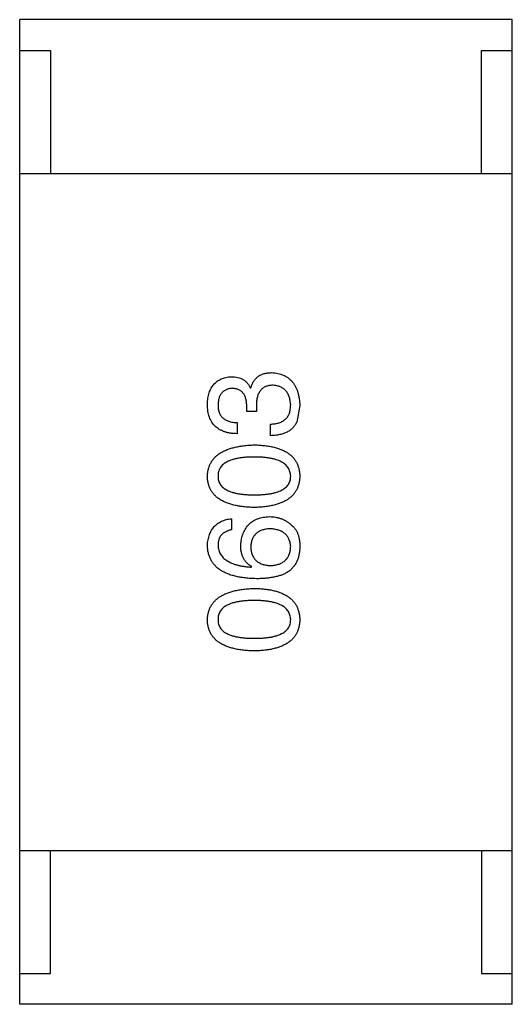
# Model space of a CAD drawing. Header units: inches. Extents: x -36 to 490, y -51 to 98.
# Tile 7 of 153: x 347.92 to 348.72, y 0.669 to 2.269. Entities that reach past the tile are written whole.
import ezdxf

# ---------------------------------------------------------------- set-up
doc = ezdxf.new("R2010")
doc.units = ezdxf.units.IN
doc.header["$LTSCALE"] = 1.21
doc.header["$MEASUREMENT"] = 0
doc.layers.get('0').update_dxf_attribs({"linetype": 'CONTINUOUS'})

msp = doc.modelspace()

# ---------------------------------------------------------------- linework, layer by layer
at = {"color": 7, "linetype": 'Continuous'}
for p, q in [((347.9196, 0.669), (347.9196, 2.269)), ((348.7196, 2.269), (347.9196, 2.269)), ((348.7196, 0.669), (348.7196, 2.269)), ((347.9196, 2.219), (347.9696, 2.219)), ((347.9696, 2.219), (347.9696, 2.019)), ((348.6696, 2.019), (348.6696, 2.219)), ((348.6696, 2.219), (348.7196, 2.219)), ((347.9196, 2.019), (348.7196, 2.019)), ((348.2941, 1.6708), (348.2949, 1.6708)), ((348.2884, 1.6322), (348.2884, 1.6421)), ((348.304, 1.6322), (348.2884, 1.6322)), ((348.304, 1.6413), (348.304, 1.6322)), ((348.3745, 1.6421), (348.3695, 1.615)), ((348.2728, 1.6142), (348.2728, 1.5962)), ((348.3269, 1.5929), (348.3269, 1.6118)), ((348.2638, 1.4581), (348.2638, 1.4401)), ((348.2958, 1.3794), (348.2966, 1.3802)), ((347.9196, 0.919), (348.7196, 0.919)), ((347.9696, 0.719), (347.9696, 0.919)), ((348.6696, 0.919), (348.6696, 0.719)), ((347.9196, 0.719), (347.9696, 0.719)), ((348.6696, 0.719), (348.7196, 0.719)), ((348.7196, 0.669), (347.9196, 0.669))]:
    msp.add_line(p, q, dxfattribs=at)
for points, knots in [([(348.2245, 1.6437), (348.2245, 1.6454), (348.2247, 1.6488), (348.2254, 1.6537), (348.2262, 1.6582), (348.2274, 1.6625), (348.2288, 1.6664), (348.2306, 1.67), (348.2325, 1.6733), (348.2348, 1.6763), (348.2374, 1.679), (348.2402, 1.6814), (348.2434, 1.6834), (348.2467, 1.6852), (348.2504, 1.6865), (348.2544, 1.6876), (348.2586, 1.6884), (348.2615, 1.6887), (348.263, 1.6888)], [0, 0, 0, 0, 0.077845, 0.151584, 0.221397, 0.287366, 0.350104, 0.410398, 0.467998, 0.524388, 0.579979, 0.635152, 0.690917, 0.747936, 0.806661, 0.867861, 0.932479, 1, 1, 1, 1]), ([(348.263, 1.6888), (348.2648, 1.6888), (348.2684, 1.6887), (348.2735, 1.6878), (348.2781, 1.6864), (348.2823, 1.6844), (348.286, 1.6819), (348.2892, 1.6787), (348.292, 1.675), (348.2934, 1.6722), (348.2941, 1.6708)], [0, 0, 0, 0, 0.143686, 0.277942, 0.40333, 0.521785, 0.638573, 0.755208, 0.874773, 1, 1, 1, 1]), ([(348.2949, 1.6708), (348.2953, 1.6718), (348.2959, 1.6737), (348.297, 1.6765), (348.2983, 1.6791), (348.2997, 1.6815), (348.3014, 1.6837), (348.3031, 1.6858), (348.305, 1.6876), (348.307, 1.6893), (348.3092, 1.6907), (348.3115, 1.692), (348.314, 1.693), (348.3166, 1.6938), (348.3194, 1.6946), (348.3223, 1.695), (348.3254, 1.6953), (348.3275, 1.6954), (348.3285, 1.6954)], [0, 0, 0, 0, 0.069445, 0.136039, 0.200011, 0.261745, 0.322328, 0.381403, 0.438864, 0.496655, 0.554398, 0.612391, 0.672266, 0.733005, 0.79604, 0.861293, 0.928785, 1, 1, 1, 1]), ([(348.3285, 1.6954), (348.3303, 1.6952), (348.3338, 1.695), (348.3389, 1.6941), (348.3436, 1.6928), (348.348, 1.6912), (348.3521, 1.6892), (348.3558, 1.6868), (348.3592, 1.684), (348.3622, 1.6809), (348.365, 1.6773), (348.3673, 1.6734), (348.3694, 1.6691), (348.371, 1.6644), (348.3724, 1.6594), (348.3735, 1.6539), (348.3742, 1.6481), (348.3744, 1.6441), (348.3745, 1.6421)], [0, 0, 0, 0, 0.068236, 0.132937, 0.194125, 0.253174, 0.310181, 0.365986, 0.421096, 0.476216, 0.532352, 0.590232, 0.649824, 0.71274, 0.778406, 0.848058, 0.921922, 1, 1, 1, 1]), ([(348.2646, 1.67), (348.2637, 1.6699), (348.262, 1.6697), (348.2595, 1.6692), (348.2571, 1.6685), (348.2549, 1.6677), (348.2528, 1.6667), (348.251, 1.6654), (348.2493, 1.664), (348.2478, 1.6624), (348.2464, 1.6606), (348.2452, 1.6586), (348.2442, 1.6565), (348.2433, 1.6541), (348.2427, 1.6516), (348.2422, 1.6488), (348.2418, 1.6459), (348.2417, 1.6439), (348.2417, 1.6429)], [0, 0, 0, 0, 0.067655, 0.132224, 0.194132, 0.253145, 0.309858, 0.366002, 0.421361, 0.47702, 0.532632, 0.590536, 0.65067, 0.713258, 0.779588, 0.848803, 0.921949, 1, 1, 1, 1]), ([(348.2884, 1.6421), (348.2883, 1.6432), (348.2882, 1.6453), (348.2879, 1.6484), (348.2873, 1.6513), (348.2866, 1.6539), (348.2858, 1.6564), (348.2847, 1.6587), (348.2835, 1.6607), (348.2821, 1.6626), (348.2805, 1.6643), (348.2787, 1.6657), (348.2768, 1.6669), (348.2747, 1.668), (348.2724, 1.6688), (348.27, 1.6694), (348.2674, 1.6698), (348.2655, 1.6699), (348.2646, 1.67)], [0, 0, 0, 0, 0.079415, 0.154091, 0.22508, 0.29186, 0.355026, 0.415127, 0.472418, 0.528511, 0.583551, 0.638361, 0.693547, 0.750023, 0.807857, 0.868401, 0.932259, 1, 1, 1, 1]), ([(348.331, 1.6749), (348.3299, 1.6749), (348.3278, 1.6748), (348.3247, 1.6744), (348.3218, 1.6737), (348.3192, 1.6728), (348.3167, 1.6717), (348.3145, 1.6702), (348.3125, 1.6685), (348.3107, 1.6665), (348.3091, 1.6642), (348.3077, 1.6617), (348.3065, 1.659), (348.3056, 1.6559), (348.3048, 1.6526), (348.3044, 1.6491), (348.304, 1.6452), (348.304, 1.6426), (348.304, 1.6413)], [0, 0, 0, 0, 0.066518, 0.129194, 0.188613, 0.245254, 0.300032, 0.353805, 0.407079, 0.461108, 0.516272, 0.574141, 0.634837, 0.699275, 0.767504, 0.840272, 0.917505, 1, 1, 1, 1]), ([(348.3597, 1.6429), (348.3596, 1.6441), (348.3594, 1.6465), (348.3589, 1.65), (348.3582, 1.6532), (348.3574, 1.6562), (348.3563, 1.659), (348.355, 1.6616), (348.3535, 1.664), (348.3518, 1.6661), (348.3498, 1.668), (348.3478, 1.6697), (348.3454, 1.6711), (348.3429, 1.6723), (348.3402, 1.6733), (348.3373, 1.6741), (348.3342, 1.6746), (348.3321, 1.6748), (348.331, 1.6749)], [0, 0, 0, 0, 0.076694, 0.149502, 0.218019, 0.283183, 0.345589, 0.405199, 0.462852, 0.519478, 0.575313, 0.630559, 0.687006, 0.744638, 0.804006, 0.866059, 0.931486, 1, 1, 1, 1]), ([(348.2728, 1.5962), (348.2709, 1.5962), (348.2672, 1.5964), (348.2617, 1.597), (348.2567, 1.598), (348.252, 1.5994), (348.2477, 1.6011), (348.2437, 1.6032), (348.2401, 1.6056), (348.2369, 1.6084), (348.234, 1.6116), (348.2316, 1.6151), (348.2294, 1.619), (348.2277, 1.6233), (348.2263, 1.6279), (348.2253, 1.6329), (348.2246, 1.6382), (348.2245, 1.6418), (348.2245, 1.6437)], [0, 0, 0, 0, 0.074804, 0.144899, 0.211458, 0.274554, 0.334363, 0.392059, 0.448123, 0.503024, 0.558154, 0.613471, 0.670844, 0.729926, 0.792003, 0.857405, 0.926768, 1, 1, 1, 1]), ([(348.2417, 1.6429), (348.2417, 1.6418), (348.2417, 1.6396), (348.2421, 1.6364), (348.2427, 1.6334), (348.2436, 1.6307), (348.2446, 1.6281), (348.246, 1.6258), (348.2476, 1.6237), (348.2494, 1.6218), (348.2515, 1.6201), (348.2539, 1.6186), (348.2564, 1.6173), (348.2592, 1.6163), (348.2623, 1.6154), (348.2656, 1.6148), (348.2691, 1.6144), (348.2716, 1.6143), (348.2728, 1.6142)], [0, 0, 0, 0, 0.069877, 0.136363, 0.198671, 0.257968, 0.315462, 0.370709, 0.425568, 0.479847, 0.535753, 0.592303, 0.651386, 0.713311, 0.778642, 0.84836, 0.921866, 1, 1, 1, 1]), ([(348.3269, 1.6118), (348.3282, 1.6118), (348.3308, 1.6119), (348.3345, 1.6124), (348.338, 1.613), (348.3412, 1.6139), (348.3442, 1.6151), (348.3469, 1.6165), (348.3493, 1.6181), (348.3515, 1.6199), (348.3535, 1.622), (348.3552, 1.6243), (348.3566, 1.6268), (348.3577, 1.6296), (348.3586, 1.6326), (348.3592, 1.6358), (348.3596, 1.6393), (348.3597, 1.6417), (348.3597, 1.6429)], [0, 0, 0, 0, 0.07723, 0.149593, 0.217944, 0.282232, 0.34411, 0.402297, 0.458791, 0.513966, 0.568538, 0.623291, 0.679957, 0.737243, 0.798142, 0.86118, 0.928728, 1, 1, 1, 1]), ([(348.3695, 1.615), (348.3691, 1.6142), (348.3683, 1.6124), (348.3667, 1.61), (348.3651, 1.6077), (348.3632, 1.6056), (348.3612, 1.6037), (348.359, 1.6019), (348.3565, 1.6003), (348.3539, 1.5988), (348.3512, 1.5975), (348.3483, 1.5963), (348.3451, 1.5954), (348.3418, 1.5946), (348.3383, 1.5939), (348.3347, 1.5934), (348.3309, 1.5931), (348.3282, 1.593), (348.3269, 1.5929)], [0, 0, 0, 0, 0.056906, 0.113264, 0.168825, 0.223843, 0.279195, 0.335267, 0.392098, 0.450414, 0.51054, 0.572219, 0.636652, 0.703156, 0.773102, 0.845505, 0.921063, 1, 1, 1, 1]), ([(348.2245, 1.5271), (348.2246, 1.5291), (348.2248, 1.5329), (348.2259, 1.5385), (348.2275, 1.5437), (348.2297, 1.5485), (348.2325, 1.553), (348.2359, 1.5571), (348.2398, 1.5608), (348.2443, 1.5642), (348.2494, 1.5672), (348.2551, 1.5698), (348.2613, 1.5721), (348.2681, 1.574), (348.2754, 1.5755), (348.2833, 1.5767), (348.2918, 1.5776), (348.2977, 1.5778), (348.3007, 1.578)], [0, 0, 0, 0, 0.057415, 0.112361, 0.16496, 0.216437, 0.267441, 0.318839, 0.371478, 0.426325, 0.483626, 0.544235, 0.608673, 0.677374, 0.750405, 0.828394, 0.911525, 1, 1, 1, 1]), ([(348.3007, 1.578), (348.3036, 1.5779), (348.3093, 1.5777), (348.3176, 1.5769), (348.3254, 1.5758), (348.3325, 1.5743), (348.3391, 1.5724), (348.3452, 1.5702), (348.3507, 1.5676), (348.3556, 1.5646), (348.36, 1.5612), (348.3638, 1.5575), (348.367, 1.5533), (348.3696, 1.5488), (348.3717, 1.5439), (348.3732, 1.5386), (348.3742, 1.533), (348.3744, 1.5291), (348.3745, 1.5271)], [0, 0, 0, 0, 0.08769, 0.170218, 0.24749, 0.319818, 0.387758, 0.451391, 0.511445, 0.568185, 0.622681, 0.67526, 0.726746, 0.778428, 0.830764, 0.884397, 0.940866, 1, 1, 1, 1]), ([(348.3007, 1.5583), (348.2983, 1.5583), (348.2937, 1.5582), (348.287, 1.5579), (348.2807, 1.5573), (348.275, 1.5564), (348.2697, 1.5553), (348.2648, 1.554), (348.2604, 1.5524), (348.2565, 1.5506), (348.253, 1.5485), (348.2499, 1.5462), (348.2474, 1.5436), (348.2453, 1.5408), (348.2436, 1.5378), (348.2425, 1.5344), (348.2418, 1.5309), (348.2417, 1.5284), (348.2417, 1.5271)], [0, 0, 0, 0, 0.095719, 0.185854, 0.269738, 0.347952, 0.420315, 0.487894, 0.550245, 0.608186, 0.662454, 0.713283, 0.761375, 0.808209, 0.854301, 0.901312, 0.949396, 1, 1, 1, 1]), ([(348.3597, 1.5271), (348.3596, 1.5284), (348.3595, 1.5309), (348.3587, 1.5344), (348.3574, 1.5378), (348.3558, 1.5408), (348.3536, 1.5437), (348.351, 1.5462), (348.348, 1.5485), (348.3445, 1.5506), (348.3405, 1.5525), (348.3362, 1.554), (348.3313, 1.5554), (348.3261, 1.5564), (348.3204, 1.5573), (348.3142, 1.5579), (348.3076, 1.5582), (348.303, 1.5583), (348.3007, 1.5583)], [0, 0, 0, 0, 0.050879, 0.099377, 0.146973, 0.193618, 0.240619, 0.289461, 0.34047, 0.395283, 0.453059, 0.515633, 0.582666, 0.655287, 0.732971, 0.815933, 0.905166, 1, 1, 1, 1]), ([(348.3007, 1.4763), (348.2976, 1.4764), (348.2917, 1.4766), (348.2832, 1.4774), (348.2752, 1.4785), (348.2678, 1.48), (348.2609, 1.4819), (348.2547, 1.4841), (348.249, 1.4867), (348.2439, 1.4897), (348.2394, 1.4931), (348.2355, 1.4968), (348.2322, 1.501), (348.2294, 1.5055), (348.2273, 1.5104), (348.2257, 1.5156), (348.2247, 1.5213), (348.2245, 1.5252), (348.2245, 1.5271)], [0, 0, 0, 0, 0.088823, 0.172287, 0.250296, 0.323438, 0.392244, 0.456221, 0.516635, 0.573871, 0.628, 0.680335, 0.731489, 0.782557, 0.834044, 0.886738, 0.942089, 1, 1, 1, 1]), ([(348.2417, 1.5271), (348.2417, 1.5259), (348.2418, 1.5235), (348.2425, 1.52), (348.2436, 1.5168), (348.2453, 1.5138), (348.2474, 1.5111), (348.2499, 1.5085), (348.253, 1.5063), (348.2565, 1.5043), (348.2604, 1.5025), (348.2648, 1.501), (348.2697, 1.4997), (348.275, 1.4986), (348.2807, 1.4978), (348.287, 1.4973), (348.2937, 1.4969), (348.2983, 1.4968), (348.3007, 1.4968)], [0, 0, 0, 0, 0.049764, 0.097007, 0.143217, 0.188577, 0.235116, 0.282997, 0.333719, 0.387776, 0.445989, 0.508679, 0.576563, 0.649481, 0.728235, 0.812722, 0.903548, 1, 1, 1, 1]), ([(348.3007, 1.4968), (348.3031, 1.4968), (348.3077, 1.4969), (348.3144, 1.4973), (348.3206, 1.4978), (348.3264, 1.4986), (348.3317, 1.4997), (348.3366, 1.501), (348.3409, 1.5025), (348.3449, 1.5043), (348.3484, 1.5063), (348.3514, 1.5085), (348.354, 1.5111), (348.356, 1.5138), (348.3577, 1.5168), (348.3589, 1.52), (348.3596, 1.5235), (348.3596, 1.5259), (348.3597, 1.5271)], [0, 0, 0, 0, 0.096457, 0.187288, 0.27178, 0.350132, 0.423455, 0.491343, 0.554037, 0.612253, 0.666313, 0.717038, 0.764921, 0.811214, 0.856775, 0.902988, 0.950234, 1, 1, 1, 1]), ([(348.3745, 1.5271), (348.3744, 1.5252), (348.3742, 1.5213), (348.3732, 1.5156), (348.3717, 1.5104), (348.3696, 1.5055), (348.367, 1.501), (348.3638, 1.4968), (348.36, 1.4931), (348.3556, 1.4897), (348.3507, 1.4867), (348.3452, 1.4841), (348.3391, 1.4819), (348.3325, 1.48), (348.3254, 1.4785), (348.3176, 1.4774), (348.3093, 1.4766), (348.3036, 1.4764), (348.3007, 1.4763)], [0, 0, 0, 0, 0.059135, 0.115606, 0.169241, 0.221578, 0.273261, 0.324749, 0.377329, 0.431642, 0.488541, 0.548597, 0.612232, 0.680174, 0.752504, 0.829777, 0.912307, 1, 1, 1, 1]), ([(348.2245, 1.4147), (348.2246, 1.4163), (348.2248, 1.4194), (348.2255, 1.4239), (348.2265, 1.4281), (348.2278, 1.4321), (348.2293, 1.4358), (348.2311, 1.4392), (348.2331, 1.4424), (348.2354, 1.4453), (348.2381, 1.4478), (348.241, 1.4501), (348.2441, 1.4522), (348.2475, 1.4539), (348.2512, 1.4554), (348.2552, 1.4566), (348.2594, 1.4576), (348.2623, 1.4579), (348.2638, 1.4581)], [0, 0, 0, 0, 0.073784, 0.144317, 0.211047, 0.274818, 0.336501, 0.395724, 0.453465, 0.510016, 0.566585, 0.622844, 0.680328, 0.739335, 0.800408, 0.863904, 0.93053, 1, 1, 1, 1]), ([(348.2785, 1.4147), (348.2787, 1.4165), (348.279, 1.42), (348.2799, 1.4252), (348.2811, 1.43), (348.2826, 1.4345), (348.2845, 1.4386), (348.2866, 1.4424), (348.2891, 1.4458), (348.2918, 1.4489), (348.2949, 1.4517), (348.2983, 1.4541), (348.302, 1.4562), (348.3061, 1.458), (348.3104, 1.4593), (348.3151, 1.4604), (348.3201, 1.4611), (348.3235, 1.4613), (348.3253, 1.4614)], [0, 0, 0, 0, 0.074228, 0.144548, 0.211288, 0.274576, 0.335162, 0.393915, 0.450599, 0.506657, 0.562409, 0.618617, 0.676096, 0.735061, 0.79654, 0.860906, 0.928473, 1, 1, 1, 1]), ([(348.3253, 1.4614), (348.327, 1.4613), (348.3305, 1.4612), (348.3356, 1.4606), (348.3405, 1.4594), (348.3452, 1.4578), (348.3497, 1.4557), (348.3541, 1.4532), (348.3583, 1.4501), (348.3609, 1.4478), (348.3622, 1.4466)], [0, 0, 0, 0, 0.12904, 0.253809, 0.377066, 0.499122, 0.621469, 0.744665, 0.870607, 1, 1, 1, 1]), ([(348.2638, 1.4401), (348.2621, 1.4397), (348.2587, 1.439), (348.2542, 1.4371), (348.2503, 1.4347), (348.2471, 1.4318), (348.2446, 1.4283), (348.2429, 1.4242), (348.2418, 1.4196), (348.2417, 1.4164), (348.2417, 1.4147)], [0, 0, 0, 0, 0.1439, 0.274233, 0.394478, 0.509388, 0.621911, 0.738504, 0.863414, 1, 1, 1, 1]), ([(348.3261, 1.4417), (348.3249, 1.4416), (348.3225, 1.4415), (348.319, 1.441), (348.3158, 1.4402), (348.3128, 1.4393), (348.31, 1.4382), (348.3075, 1.4369), (348.3052, 1.4353), (348.3031, 1.4336), (348.3013, 1.4316), (348.2997, 1.4294), (348.2983, 1.4271), (348.2971, 1.4245), (348.2962, 1.4217), (348.2956, 1.4187), (348.2951, 1.4155), (348.295, 1.4133), (348.2949, 1.4122)], [0, 0, 0, 0, 0.076288, 0.14871, 0.216387, 0.281386, 0.342528, 0.402111, 0.4591, 0.514852, 0.569974, 0.625644, 0.682226, 0.740156, 0.800362, 0.863471, 0.930116, 1, 1, 1, 1]), ([(348.3597, 1.413), (348.3596, 1.4141), (348.3594, 1.4163), (348.3589, 1.4194), (348.3581, 1.4223), (348.357, 1.425), (348.3558, 1.4275), (348.3543, 1.4298), (348.3525, 1.4319), (348.3505, 1.4338), (348.3483, 1.4355), (348.3458, 1.437), (348.3431, 1.4383), (348.3401, 1.4394), (348.337, 1.4403), (348.3336, 1.4409), (348.3299, 1.4415), (348.3274, 1.4416), (348.3261, 1.4417)], [0, 0, 0, 0, 0.066682, 0.130303, 0.190802, 0.248749, 0.30534, 0.361219, 0.415721, 0.471765, 0.528279, 0.586428, 0.64659, 0.710143, 0.776461, 0.846692, 0.921137, 1, 1, 1, 1]), ([(348.3622, 1.4466), (348.3632, 1.4457), (348.3653, 1.4438), (348.3679, 1.4403), (348.3702, 1.4364), (348.3719, 1.432), (348.3732, 1.4271), (348.3741, 1.4218), (348.3746, 1.4159), (348.3745, 1.4119), (348.3745, 1.4098)], [0, 0, 0, 0, 0.105033, 0.21147, 0.321511, 0.438526, 0.563605, 0.698055, 0.843218, 1, 1, 1, 1]), ([(348.304, 1.3606), (348.3008, 1.3607), (348.2947, 1.3609), (348.2859, 1.3617), (348.2776, 1.3628), (348.2699, 1.3645), (348.2628, 1.3664), (348.2564, 1.3688), (348.2505, 1.3716), (348.2452, 1.3748), (348.2404, 1.3783), (348.2364, 1.3824), (348.2328, 1.3868), (348.2299, 1.3916), (348.2276, 1.3968), (348.2259, 1.4024), (348.2248, 1.4084), (348.2246, 1.4126), (348.2245, 1.4147)], [0, 0, 0, 0, 0.087517, 0.169686, 0.246944, 0.319347, 0.387088, 0.450961, 0.511075, 0.567974, 0.622351, 0.675039, 0.726853, 0.778688, 0.83093, 0.884738, 0.941043, 1, 1, 1, 1]), ([(348.2417, 1.4147), (348.2418, 1.4134), (348.2419, 1.4108), (348.2428, 1.4072), (348.244, 1.4037), (348.2456, 1.4005), (348.2476, 1.3974), (348.25, 1.3946), (348.2528, 1.3921), (348.256, 1.3898), (348.2596, 1.3877), (348.2636, 1.3858), (348.268, 1.3842), (348.2728, 1.3828), (348.278, 1.3816), (348.2836, 1.3806), (348.2895, 1.3799), (348.2936, 1.3796), (348.2958, 1.3794)], [0, 0, 0, 0, 0.054741, 0.107075, 0.158339, 0.208382, 0.258772, 0.310045, 0.362765, 0.417822, 0.475982, 0.537466, 0.602901, 0.673037, 0.747247, 0.826291, 0.910782, 1, 1, 1, 1]), ([(348.2966, 1.3802), (348.2951, 1.3811), (348.2923, 1.3828), (348.2886, 1.386), (348.2855, 1.3896), (348.2829, 1.3938), (348.281, 1.3984), (348.2795, 1.4034), (348.2787, 1.4089), (348.2786, 1.4127), (348.2785, 1.4147)], [0, 0, 0, 0, 0.122276, 0.239997, 0.35611, 0.473903, 0.59404, 0.720428, 0.855383, 1, 1, 1, 1]), ([(348.2949, 1.4122), (348.295, 1.411), (348.2951, 1.4088), (348.2956, 1.4055), (348.2962, 1.4024), (348.2972, 1.3996), (348.2983, 1.3969), (348.2998, 1.3945), (348.3014, 1.3923), (348.3033, 1.3903), (348.3054, 1.3884), (348.3078, 1.3869), (348.3104, 1.3855), (348.3133, 1.3843), (348.3163, 1.3834), (348.3196, 1.3826), (348.3232, 1.3821), (348.3257, 1.382), (348.3269, 1.3819)], [0, 0, 0, 0, 0.070453, 0.136523, 0.199866, 0.260392, 0.318446, 0.374657, 0.430182, 0.485556, 0.541071, 0.598396, 0.657208, 0.718642, 0.783247, 0.851631, 0.923928, 1, 1, 1, 1]), ([(348.3269, 1.3819), (348.3282, 1.382), (348.3307, 1.3821), (348.3344, 1.3827), (348.3377, 1.3834), (348.3409, 1.3844), (348.3438, 1.3855), (348.3465, 1.387), (348.3489, 1.3886), (348.3511, 1.3905), (348.3531, 1.3925), (348.3547, 1.3948), (348.3562, 1.3973), (348.3574, 1.4), (348.3584, 1.403), (348.359, 1.4061), (348.3596, 1.4095), (348.3596, 1.4118), (348.3597, 1.413)], [0, 0, 0, 0, 0.076467, 0.148148, 0.216496, 0.280559, 0.342274, 0.401168, 0.458322, 0.514073, 0.569257, 0.62465, 0.68124, 0.739113, 0.799947, 0.862804, 0.929597, 1, 1, 1, 1]), ([(348.3745, 1.4098), (348.3743, 1.4077), (348.3741, 1.4037), (348.373, 1.3979), (348.3714, 1.3924), (348.3692, 1.3874), (348.3665, 1.3827), (348.3631, 1.3785), (348.3593, 1.3745), (348.3563, 1.3723), (348.3548, 1.3712)], [0, 0, 0, 0, 0.137449, 0.267856, 0.393219, 0.514735, 0.63397, 0.753734, 0.874967, 1, 1, 1, 1]), ([(348.3548, 1.3712), (348.3532, 1.3704), (348.35, 1.3686), (348.3448, 1.3664), (348.3391, 1.3646), (348.3329, 1.3632), (348.3264, 1.362), (348.3193, 1.3612), (348.3118, 1.3606), (348.3066, 1.3606), (348.304, 1.3606)], [0, 0, 0, 0, 0.101889, 0.209155, 0.322694, 0.442863, 0.569758, 0.70479, 0.848502, 1, 1, 1, 1]), ([(348.2245, 1.294), (348.2246, 1.296), (348.2248, 1.2998), (348.2259, 1.3053), (348.2275, 1.3105), (348.2297, 1.3153), (348.2325, 1.3198), (348.2359, 1.3239), (348.2398, 1.3276), (348.2443, 1.331), (348.2494, 1.334), (348.2551, 1.3367), (348.2613, 1.3389), (348.2681, 1.3408), (348.2754, 1.3424), (348.2833, 1.3436), (348.2918, 1.3444), (348.2977, 1.3447), (348.3007, 1.3448)], [0, 0, 0, 0, 0.057415, 0.112361, 0.16496, 0.216437, 0.267441, 0.318839, 0.371478, 0.426325, 0.483626, 0.544235, 0.608673, 0.677374, 0.750405, 0.828394, 0.911525, 1, 1, 1, 1]), ([(348.3007, 1.3448), (348.3036, 1.3447), (348.3093, 1.3445), (348.3176, 1.3437), (348.3254, 1.3427), (348.3325, 1.3411), (348.3391, 1.3393), (348.3452, 1.337), (348.3507, 1.3344), (348.3556, 1.3314), (348.36, 1.3281), (348.3638, 1.3243), (348.367, 1.3202), (348.3696, 1.3156), (348.3717, 1.3107), (348.3732, 1.3055), (348.3742, 1.2999), (348.3744, 1.296), (348.3745, 1.294)], [0, 0, 0, 0, 0.08769, 0.170218, 0.24749, 0.319818, 0.387758, 0.451391, 0.511445, 0.568185, 0.622681, 0.67526, 0.726746, 0.778428, 0.830764, 0.884397, 0.940866, 1, 1, 1, 1]), ([(348.3007, 1.3251), (348.2983, 1.3251), (348.2937, 1.3251), (348.287, 1.3247), (348.2807, 1.3241), (348.275, 1.3233), (348.2697, 1.3222), (348.2648, 1.3209), (348.2604, 1.3193), (348.2565, 1.3175), (348.253, 1.3154), (348.2499, 1.3131), (348.2474, 1.3105), (348.2453, 1.3077), (348.2436, 1.3046), (348.2425, 1.3013), (348.2418, 1.2977), (348.2417, 1.2953), (348.2417, 1.294)], [0, 0, 0, 0, 0.095719, 0.185854, 0.269738, 0.347952, 0.420315, 0.487894, 0.550245, 0.608186, 0.662454, 0.713283, 0.761375, 0.808209, 0.854301, 0.901312, 0.949396, 1, 1, 1, 1]), ([(348.3597, 1.294), (348.3596, 1.2953), (348.3595, 1.2977), (348.3587, 1.3013), (348.3574, 1.3046), (348.3558, 1.3077), (348.3536, 1.3105), (348.351, 1.3131), (348.348, 1.3154), (348.3445, 1.3175), (348.3405, 1.3193), (348.3362, 1.3209), (348.3313, 1.3222), (348.3261, 1.3233), (348.3204, 1.3241), (348.3142, 1.3247), (348.3076, 1.3251), (348.303, 1.3251), (348.3007, 1.3251)], [0, 0, 0, 0, 0.050879, 0.099377, 0.146973, 0.193618, 0.240619, 0.289461, 0.34047, 0.395283, 0.453059, 0.515633, 0.582666, 0.655287, 0.732971, 0.815933, 0.905166, 1, 1, 1, 1]), ([(348.3007, 1.2432), (348.2976, 1.2433), (348.2917, 1.2435), (348.2832, 1.2442), (348.2752, 1.2453), (348.2678, 1.2469), (348.2609, 1.2487), (348.2547, 1.251), (348.249, 1.2536), (348.2439, 1.2566), (348.2394, 1.2599), (348.2355, 1.2637), (348.2322, 1.2678), (348.2294, 1.2723), (348.2273, 1.2772), (348.2257, 1.2825), (348.2247, 1.2881), (348.2245, 1.292), (348.2245, 1.294)], [0, 0, 0, 0, 0.088823, 0.172287, 0.250296, 0.323438, 0.392244, 0.456221, 0.516635, 0.573871, 0.628, 0.680335, 0.731489, 0.782557, 0.834044, 0.886738, 0.942089, 1, 1, 1, 1]), ([(348.2417, 1.294), (348.2417, 1.2928), (348.2418, 1.2904), (348.2425, 1.2869), (348.2436, 1.2837), (348.2453, 1.2807), (348.2474, 1.2779), (348.2499, 1.2754), (348.253, 1.2732), (348.2565, 1.2712), (348.2604, 1.2694), (348.2648, 1.2678), (348.2697, 1.2666), (348.275, 1.2655), (348.2807, 1.2647), (348.287, 1.2641), (348.2937, 1.2637), (348.2983, 1.2637), (348.3007, 1.2637)], [0, 0, 0, 0, 0.049764, 0.097007, 0.143217, 0.188577, 0.235116, 0.282997, 0.333719, 0.387776, 0.445989, 0.508679, 0.576563, 0.649481, 0.728235, 0.812722, 0.903548, 1, 1, 1, 1]), ([(348.3007, 1.2637), (348.3031, 1.2637), (348.3077, 1.2637), (348.3144, 1.2641), (348.3206, 1.2647), (348.3264, 1.2655), (348.3317, 1.2666), (348.3366, 1.2678), (348.3409, 1.2694), (348.3449, 1.2712), (348.3484, 1.2732), (348.3514, 1.2754), (348.354, 1.2779), (348.356, 1.2807), (348.3577, 1.2836), (348.3589, 1.2869), (348.3596, 1.2904), (348.3596, 1.2928), (348.3597, 1.294)], [0, 0, 0, 0, 0.096457, 0.187288, 0.27178, 0.350132, 0.423455, 0.491343, 0.554037, 0.612253, 0.666313, 0.717038, 0.764921, 0.811214, 0.856775, 0.902988, 0.950234, 1, 1, 1, 1]), ([(348.3745, 1.294), (348.3744, 1.292), (348.3742, 1.2881), (348.3732, 1.2825), (348.3717, 1.2772), (348.3696, 1.2723), (348.367, 1.2678), (348.3638, 1.2637), (348.36, 1.2599), (348.3556, 1.2566), (348.3507, 1.2536), (348.3452, 1.251), (348.3391, 1.2487), (348.3325, 1.2469), (348.3254, 1.2453), (348.3176, 1.2442), (348.3093, 1.2435), (348.3036, 1.2433), (348.3007, 1.2432)], [0, 0, 0, 0, 0.059135, 0.115606, 0.169241, 0.221578, 0.273261, 0.324749, 0.377329, 0.431642, 0.488541, 0.548597, 0.612232, 0.680174, 0.752504, 0.829777, 0.912307, 1, 1, 1, 1])]:
    msp.add_open_spline(points, degree=3, knots=knots, dxfattribs=at)

doc.saveas('drawing.dxf')
